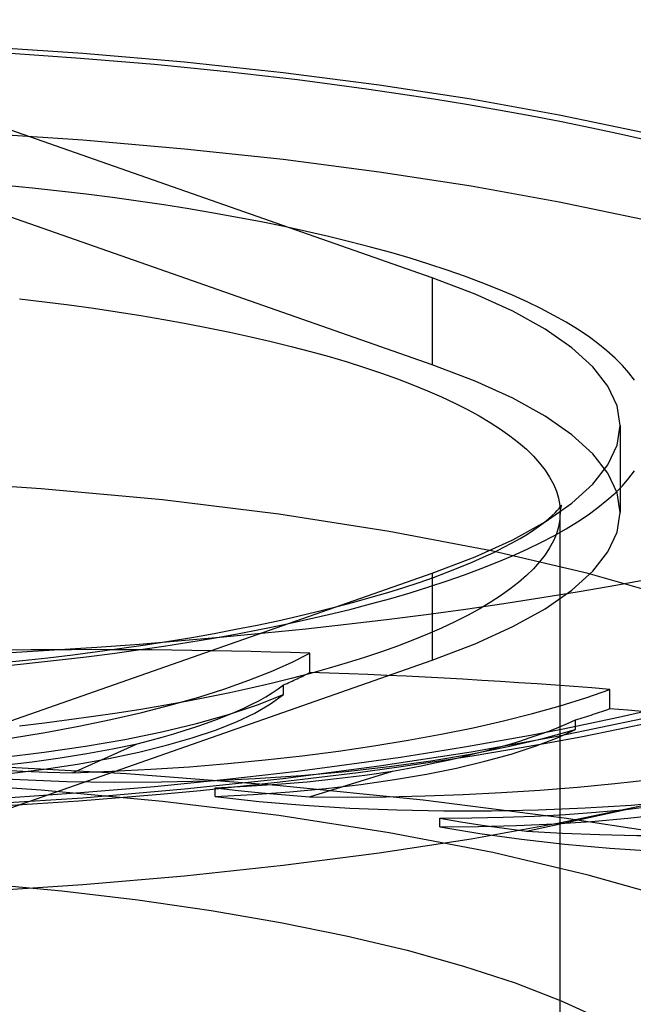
# Model space of a CAD drawing. Header units: inches. Extents: x 0 to 283, y 0 to 183.
# Tile 166 of 256: x 55.253 to 55.458, y 128.102 to 128.43. Entities that reach past the tile are written whole.
import ezdxf

# ---------------------------------------------------------------- set-up
doc = ezdxf.new("R2010")
doc.units = ezdxf.units.IN
doc.header["$LTSCALE"] = 15.583333
doc.header["$MEASUREMENT"] = 0
doc.linetypes.add('HIDDEN', pattern=[0.2, 0.1, -0.1])
doc.layers.get('0').update_dxf_attribs({"linetype": 'CONTINUOUS'})
doc.layers.add('DEFAULT_2', color=8, linetype='HIDDEN')

msp = doc.modelspace()

# ---------------------------------------------------------------- linework, layer by layer
at = {"color": 7, "linetype": 'Continuous'}
for p, q in [((55.24721, 128.16841), (55.25913, 128.16914)), ((55.2742, 128.14201), (55.23833, 128.13967))]:
    msp.add_line(p, q, dxfattribs=at)
for points in [[(55.63229, 128.25864), (55.63205, 128.25695), (55.62824, 128.24776), (55.6219, 128.23867), (55.61308, 128.22972), (55.6018, 128.22095), (55.58815, 128.21242), (55.57217, 128.20416), (55.55396, 128.19621), (55.5336, 128.18863), (55.51121, 128.18143), (55.48688, 128.17467), (55.46076, 128.16838), (55.43297, 128.16258), (55.40365, 128.15731), (55.37296, 128.1526), (55.34104, 128.14846), (55.30806, 128.14493), (55.2742, 128.14201)], [(55.46396, 128.24402), (55.45194, 128.24182), (55.43969, 128.23971), (55.42724, 128.23767), (55.41458, 128.23572), (55.40174, 128.23386), (55.3887, 128.23209), (55.3755, 128.2304), (55.36212, 128.2288), (55.34859, 128.2273), (55.33492, 128.22589), (55.3211, 128.22457), (55.30716, 128.22334), (55.29309, 128.22221), (55.27892, 128.22118), (55.26465, 128.22024), (55.25028, 128.2194)], [(55.25913, 128.16914), (55.27284, 128.17009), (55.28646, 128.17115), (55.3, 128.1723), (55.31343, 128.17355), (55.32675, 128.1749), (55.33997, 128.17634), (55.35306, 128.17789), (55.36602, 128.17954), (55.37884, 128.18129), (55.39153, 128.18313), (55.40407, 128.18508), (55.41645, 128.18713), (55.42868, 128.18928), (55.44075, 128.19153), (55.45265, 128.19389), (55.46437, 128.19635)]]:
    msp.add_lwpolyline(points, dxfattribs=at)
at = {"layer": 'DEFAULT_2', "color": 8, "linetype": 'HIDDEN'}
for p, q in [((57.69583, 128.43043), (53.51733, 128.43043)), ((55.39064, 128.34439), (55.24233, 128.39631)), ((55.39064, 128.31542), (55.24233, 128.36733)), ((55.39064, 128.34439), (55.39064, 128.31542)), ((55.45333, 128.29515), (55.45333, 128.26618)), ((55.45333, 128.26618), (55.45232, 128.27276)), ((55.43333, 127.1544), (55.43333, 128.26618)), ((55.24233, 128.194), (55.39064, 128.24592)), ((55.39064, 128.24592), (55.39064, 128.21694)), ((55.24233, 128.16502), (55.39064, 128.21694)), ((55.34992, 128.21285), (55.34992, 128.21928)), ((55.34113, 128.20546), (55.34113, 128.20867)), ((55.44996, 128.20077), (55.44996, 128.20721)), ((55.43848, 128.19384), (55.43848, 128.19706)), ((55.27076, 128.17941), (55.29235, 128.18909)), ((55.34975, 128.1714), (55.37751, 128.17996)), ((55.31836, 128.17146), (55.31836, 128.17438)), ((55.2742, 128.17099), (55.23833, 128.16864)), ((55.42216, 128.15996), (55.45524, 128.16714)), ((55.39324, 128.16138), (55.39324, 128.16431))]:
    msp.add_line(p, q, dxfattribs=at)
for points in [[(55.13333, 128.42456), (55.16909, 128.42423), (55.20449, 128.42325), (55.23962, 128.42161), (55.2742, 128.41932), (55.30806, 128.4164), (55.34104, 128.41287), (55.37296, 128.40873), (55.40365, 128.40402), (55.43297, 128.39875), (55.46076, 128.39296), (55.48688, 128.38666), (55.51121, 128.3799), (55.5336, 128.37271), (55.55396, 128.36512), (55.57217, 128.35717), (55.58815, 128.34891), (55.6018, 128.34038), (55.61308, 128.33161), (55.6219, 128.32266), (55.62824, 128.31357), (55.63205, 128.30439), (55.63333, 128.29515)], [(55.24854, 128.41935), (55.26106, 128.41853), (55.27349, 128.41762), (55.28583, 128.41663), (55.29807, 128.41556), (55.31019, 128.4144), (55.32219, 128.41316), (55.33406, 128.41184), (55.34579, 128.41044), (55.35738, 128.40896), (55.36881, 128.4074), (55.38008, 128.40577), (55.39119, 128.40406), (55.40211, 128.40228), (55.41285, 128.40042), (55.4234, 128.39849), (55.43376, 128.39649), (55.4439, 128.39442), (55.45384, 128.39228), (55.46355, 128.39007)], [(55.13333, 128.39559), (55.16909, 128.39525), (55.20449, 128.39427), (55.23962, 128.39263), (55.2742, 128.39034), (55.30806, 128.38743), (55.34104, 128.38389), (55.37296, 128.37976), (55.40365, 128.37504), (55.43297, 128.36977), (55.46076, 128.36398), (55.48688, 128.35768), (55.51121, 128.35092), (55.5336, 128.34373), (55.55396, 128.33614), (55.57217, 128.3282), (55.58815, 128.31994), (55.6018, 128.3114), (55.61308, 128.30264), (55.6219, 128.29368), (55.62824, 128.28459), (55.63205, 128.27541), (55.63333, 128.26618)], [(55.45813, 128.31026), (55.45626, 128.31274), (55.4541, 128.31521), (55.45167, 128.31766), (55.44895, 128.32009), (55.44596, 128.3225), (55.44269, 128.32489), (55.43915, 128.32725), (55.43534, 128.32958), (55.43127, 128.33188), (55.42694, 128.33415), (55.42234, 128.33638), (55.4175, 128.33858), (55.4124, 128.34074), (55.40706, 128.34286), (55.40148, 128.34494), (55.39566, 128.34697), (55.38962, 128.34896), (55.38335, 128.3509), (55.37685, 128.3528), (55.37015, 128.35464), (55.36324, 128.35643), (55.35612, 128.35816), (55.34881, 128.35984), (55.34131, 128.36147), (55.33363, 128.36303), (55.32577, 128.36454), (55.31775, 128.36598), (55.30956, 128.36737), (55.30121, 128.36869), (55.29272, 128.36994), (55.28409, 128.37113), (55.27533, 128.37225), (55.26644, 128.37331), (55.25744, 128.37429), (55.24833, 128.37521)], [(55.45333, 128.29515), (55.45232, 128.30174), (55.44929, 128.30828), (55.44425, 128.31474), (55.43726, 128.32108), (55.42833, 128.32725), (55.41754, 128.33322), (55.40499, 128.33893), (55.39064, 128.34439)], [(55.25308, 128.33737), (55.26142, 128.33639), (55.26964, 128.33535), (55.27773, 128.33424), (55.28569, 128.33306), (55.29351, 128.33183), (55.30118, 128.33053), (55.30869, 128.32918), (55.31604, 128.32776), (55.32322, 128.32629), (55.33022, 128.32476), (55.33704, 128.32318), (55.34367, 128.32154), (55.3501, 128.31985), (55.35633, 128.31812), (55.36235, 128.31633), (55.36816, 128.3145), (55.37375, 128.31262), (55.37912, 128.3107), (55.38425, 128.30874), (55.38916, 128.30673), (55.39382, 128.30469), (55.39824, 128.30262), (55.40242, 128.30051), (55.40634, 128.29837), (55.41001, 128.29619), (55.41342, 128.29399), (55.41657, 128.29177), (55.41946, 128.28952), (55.42208, 128.28725), (55.42443, 128.28495), (55.42651, 128.28265), (55.42831, 128.28032), (55.42984, 128.27798), (55.4311, 128.27564), (55.43208, 128.27328), (55.43277, 128.27092), (55.43319, 128.26855), (55.43333, 128.26618)], [(55.45232, 128.27276), (55.44929, 128.2793), (55.44425, 128.28576), (55.43726, 128.2921), (55.42833, 128.29827), (55.41754, 128.30424), (55.40499, 128.30995), (55.39064, 128.31542)], [(55.63333, 128.29515), (55.63205, 128.28592), (55.62824, 128.27674), (55.6219, 128.26765), (55.61308, 128.2587), (55.6018, 128.24993), (55.58815, 128.2414), (55.57217, 128.23314), (55.55396, 128.22519), (55.5336, 128.2176), (55.51121, 128.21041), (55.48688, 128.20365), (55.46076, 128.19735), (55.43297, 128.19156), (55.40365, 128.18629), (55.37296, 128.18158), (55.34104, 128.17744), (55.30806, 128.17391), (55.2742, 128.17099)], [(55.42833, 128.26306), (55.43726, 128.26923), (55.44425, 128.27557), (55.44929, 128.28203), (55.45232, 128.28857), (55.45333, 128.29515)], [(55.57083, 128.16572), (55.56871, 128.17682), (55.56243, 128.18781), (55.55198, 128.19859), (55.53753, 128.20905), (55.51916, 128.2191), (55.4971, 128.22863), (55.47151, 128.23755), (55.44269, 128.24579), (55.41087, 128.25325), (55.3764, 128.25987), (55.33956, 128.26558), (55.30076, 128.27033), (55.26033, 128.27407), (55.21869, 128.27678), (55.17642, 128.2784), (55.13333, 128.27895)], [(55.24833, 128.2151), (55.25744, 128.21602), (55.26644, 128.217), (55.27533, 128.21806), (55.28409, 128.21918), (55.29272, 128.22037), (55.30121, 128.22162), (55.30956, 128.22294), (55.31775, 128.22433), (55.32577, 128.22577), (55.33363, 128.22728), (55.34131, 128.22884), (55.34881, 128.23047), (55.35612, 128.23215), (55.36324, 128.23388), (55.37015, 128.23567), (55.37685, 128.23751), (55.38335, 128.23941), (55.38962, 128.24135), (55.39566, 128.24334), (55.40148, 128.24537), (55.40706, 128.24745), (55.4124, 128.24957), (55.4175, 128.25173), (55.42234, 128.25393), (55.42694, 128.25616), (55.43127, 128.25843), (55.43534, 128.26073), (55.43915, 128.26306), (55.44269, 128.26542), (55.44596, 128.26781), (55.44895, 128.27022), (55.45167, 128.27265), (55.4541, 128.2751), (55.45626, 128.27757), (55.45813, 128.28005)], [(55.24736, 128.21617), (55.25406, 128.21685), (55.26254, 128.21777), (55.2709, 128.21876), (55.27913, 128.21981), (55.28722, 128.22091), (55.29515, 128.22207), (55.30293, 128.22328), (55.31055, 128.22455), (55.31799, 128.22586), (55.32525, 128.22723), (55.33232, 128.22864), (55.3392, 128.23009), (55.34587, 128.23158), (55.35233, 128.23311), (55.35858, 128.23468), (55.3646, 128.23627), (55.37039, 128.23789), (55.37594, 128.23953), (55.38125, 128.24119), (55.38631, 128.24287), (55.39112, 128.24455), (55.39566, 128.24623), (55.39995, 128.24791), (55.40397, 128.24958), (55.40771, 128.25124), (55.41119, 128.25287), (55.4144, 128.25447), (55.41734, 128.25603), (55.42001, 128.25754), (55.42241, 128.25899), (55.42456, 128.26038), (55.42644, 128.2617), (55.42809, 128.26293), (55.42949, 128.26407), (55.43067, 128.26511), (55.43164, 128.26603), (55.4324, 128.26684), (55.43298, 128.26751), (55.43339, 128.26804), (55.43364, 128.26841), (55.43368, 128.26848)], [(55.39064, 128.21694), (55.40499, 128.22241), (55.41754, 128.22812), (55.42833, 128.23408), (55.43726, 128.24026), (55.44425, 128.24659), (55.44929, 128.25305), (55.45232, 128.25959), (55.45333, 128.26618)], [(55.43368, 128.26848), (55.43376, 128.26861), (55.43376, 128.2686), (55.43366, 128.26835), (55.43352, 128.26785), (55.43339, 128.26712), (55.43319, 128.26381)], [(55.43319, 128.26381), (55.43277, 128.26144), (55.43208, 128.25908), (55.4311, 128.25672), (55.42984, 128.25437), (55.42831, 128.25203), (55.42651, 128.24971), (55.42443, 128.2474), (55.42208, 128.24511), (55.41946, 128.24284), (55.41657, 128.24059), (55.41342, 128.23836), (55.41001, 128.23616), (55.40634, 128.23399), (55.40242, 128.23185), (55.39824, 128.22974), (55.39382, 128.22766), (55.38916, 128.22562), (55.38425, 128.22362), (55.37912, 128.22166), (55.37375, 128.21973), (55.36816, 128.21786), (55.36235, 128.21602), (55.35633, 128.21424), (55.3501, 128.2125), (55.34367, 128.21081), (55.33704, 128.20918), (55.33022, 128.20759), (55.32322, 128.20607), (55.31604, 128.20459), (55.30869, 128.20318), (55.30118, 128.20182), (55.29351, 128.20053), (55.28569, 128.19929), (55.27773, 128.19812), (55.26964, 128.19701), (55.26142, 128.19596), (55.25308, 128.19498)], [(55.39064, 128.24592), (55.40499, 128.25138), (55.41754, 128.25709), (55.42833, 128.26306)], [(55.15416, 128.18085), (55.16999, 128.18066), (55.18572, 128.18079), (55.20141, 128.18125), (55.21691, 128.18202), (55.23212, 128.18312), (55.24695, 128.18453), (55.26129, 128.18623), (55.27507, 128.18823), (55.28818, 128.1905), (55.30056, 128.19304), (55.31212, 128.19582), (55.32278, 128.19883), (55.33244, 128.20204), (55.34113, 128.20546)], [(55.23784, 128.17801), (55.24982, 128.17922), (55.26132, 128.18065), (55.27239, 128.18231), (55.28292, 128.18419), (55.29285, 128.18628), (55.30213, 128.18856), (55.31069, 128.19102), (55.31848, 128.19365), (55.32547, 128.19642), (55.33159, 128.19933), (55.33681, 128.20234), (55.34113, 128.20546)], [(55.46355, 128.20024), (55.45384, 128.19803), (55.4439, 128.19589), (55.43376, 128.19382), (55.42341, 128.19182), (55.41285, 128.18989), (55.40211, 128.18803), (55.39119, 128.18625), (55.38008, 128.18454), (55.36881, 128.18291), (55.35738, 128.18135), (55.34579, 128.17987), (55.33406, 128.17847), (55.32219, 128.17715), (55.31019, 128.17591), (55.29807, 128.17475), (55.28583, 128.17368), (55.27349, 128.17269), (55.26106, 128.17178), (55.24854, 128.17096)], [(55.23784, 128.17801), (55.2533, 128.17711), (55.26889, 128.17653), (55.28465, 128.17628), (55.30043, 128.17635), (55.31615, 128.17674), (55.33169, 128.17746), (55.34696, 128.1785), (55.36187, 128.17984), (55.37631, 128.18149), (55.3902, 128.18344), (55.40345, 128.18566), (55.41597, 128.18814), (55.42763, 128.19087), (55.43848, 128.19384)], [(55.31836, 128.17146), (55.33095, 128.17211), (55.34324, 128.173), (55.35526, 128.17414), (55.36689, 128.17552), (55.37807, 128.17713), (55.38874, 128.17896), (55.39882, 128.18099), (55.40826, 128.18323), (55.417, 128.18565), (55.42498, 128.18823), (55.43213, 128.19096), (55.43848, 128.19384)], [(55.23786, 128.18094), (55.24776, 128.18192), (55.25735, 128.18305), (55.26664, 128.18434), (55.27559, 128.18578), (55.28416, 128.18736), (55.29235, 128.18909)], [(55.76659, 128.02013), (55.76443, 128.03367), (55.75796, 128.04711), (55.74722, 128.06037), (55.73228, 128.07335), (55.71326, 128.08597), (55.69027, 128.09814), (55.66348, 128.10978), (55.63307, 128.1208), (55.59924, 128.13114), (55.56223, 128.14072), (55.52229, 128.14947), (55.47969, 128.15734), (55.43473, 128.16428), (55.38771, 128.17023), (55.33895, 128.17515), (55.28879, 128.17902), (55.23756, 128.1818), (55.18563, 128.18347), (55.13333, 128.18403)], [(55.23786, 128.18094), (55.246, 128.18042), (55.2542, 128.17999), (55.26245, 128.17966), (55.27076, 128.17941)], [(55.57083, 128.06526), (55.56871, 128.07636), (55.56243, 128.08736), (55.55198, 128.09813), (55.53753, 128.1086), (55.51916, 128.11864), (55.4971, 128.12817), (55.47151, 128.1371), (55.44269, 128.14533), (55.41087, 128.15279), (55.3764, 128.15941), (55.33956, 128.16512), (55.30076, 128.16988), (55.26033, 128.17362), (55.21869, 128.17632), (55.17642, 128.17794), (55.13333, 128.1785)], [(55.31836, 128.17146), (55.33297, 128.16987), (55.34793, 128.1686), (55.36328, 128.16765), (55.37888, 128.167), (55.39462, 128.16669), (55.41041, 128.1667), (55.42614, 128.16703), (55.44172, 128.16769), (55.45705, 128.16866), (55.47203, 128.16995), (55.48657, 128.17154), (55.50057, 128.17343), (55.51389, 128.17559), (55.52657, 128.17803)], [(55.31837, 128.17438), (55.32878, 128.1749), (55.33898, 128.17558), (55.349, 128.17643), (55.35878, 128.17745), (55.36827, 128.17862), (55.37751, 128.17996)], [(55.39324, 128.16138), (55.40609, 128.16145), (55.41879, 128.16178), (55.43138, 128.16236), (55.44377, 128.1632), (55.45586, 128.16428), (55.46759, 128.1656), (55.47888, 128.16716), (55.48968, 128.16893), (55.49991, 128.17092), (55.50951, 128.17311), (55.51838, 128.17548), (55.52657, 128.17803)], [(55.31837, 128.17438), (55.32604, 128.17351), (55.33383, 128.17272), (55.34173, 128.17201), (55.34975, 128.1714)], [(55.39326, 128.16431), (55.40386, 128.16435), (55.41436, 128.16456), (55.4248, 128.16495), (55.43511, 128.16551), (55.44525, 128.16624), (55.45524, 128.16714)], [(55.39326, 128.16431), (55.40023, 128.1631), (55.40736, 128.16197), (55.41467, 128.16092), (55.42216, 128.15996)], [(55.39324, 128.16138), (55.40658, 128.15917), (55.42046, 128.15724), (55.43493, 128.15561), (55.44986, 128.15428), (55.46515, 128.15326), (55.4807, 128.15256), (55.49642, 128.15218), (55.51221, 128.15212), (55.52796, 128.1524), (55.54358, 128.15299), (55.55896, 128.15391), (55.57401, 128.15514), (55.58858, 128.15666), (55.6027, 128.1585)], [(55.13333, 128.1469), (55.1604, 128.14664), (55.18738, 128.14582), (55.21439, 128.14445), (55.24109, 128.14253), (55.26723, 128.14006), (55.2926, 128.13706), (55.31697, 128.13354), (55.34016, 128.12955), (55.36197, 128.12511), (55.38234, 128.12025), (55.40115, 128.115), (55.41831, 128.10938), (55.43374, 128.10342), (55.44733, 128.09715), (55.45897, 128.09063)]]:
    msp.add_lwpolyline(points, dxfattribs=at)
for centre, major_axis, ratio, start_param, end_param in [((55.13333, 128.06526), (0.6332, 0.0369), 0.238051, 1.207858, 1.382391), ((55.17145, 128.23003), (0.19812, 0.01155), 0.238051, -1.503082, -0.463231), ((55.17145, 128.22357), (0.19813, 0.01059), 0.228952, -0.554878, -0.4616), ((55.13333, 128.06526), (0.63321, 0.03386), 0.228952, 1.034957, 1.20949), ((55.28915, 128.22563), (0.19813, 0.01059), 0.228952, -1.675983, -0.636132), ((55.18442, 128.21206), (0.16428, 0.00878), 0.228952, -0.866245, -0.317198), ((55.28915, 128.21918), (0.19813, 0.00933), 0.220754, -0.727569, -0.634291), ((55.13333, 128.06526), (0.63323, 0.02983), 0.220754, 0.862266, 1.036798), ((55.29272, 128.20729), (0.16428, 0.00774), 0.220754, -1.038937, -0.489889), ((55.40211, 128.21602), (0.19813, 0.00933), 0.220754, -1.848675, -0.808824), ((55.39618, 128.19773), (0.16428, 0.00647), 0.213694, -1.21149, -0.662443), ((55.50691, 128.20147), (0.19814, 0.00781), 0.213694, -2.021228, -0.981377)]:
    msp.add_ellipse(centre, major_axis=major_axis, ratio=ratio, start_param=start_param, end_param=end_param, dxfattribs=at)

doc.saveas('drawing.dxf')
